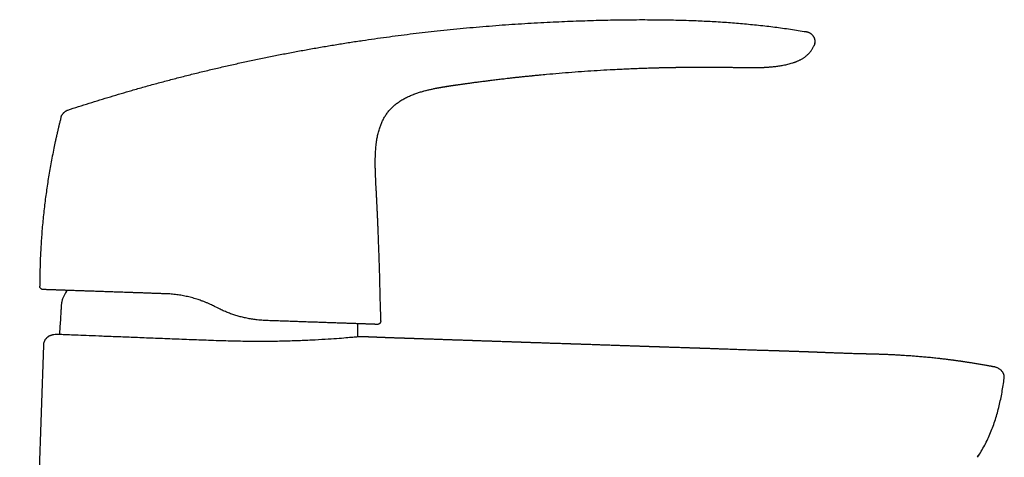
# Model space of a CAD drawing. Header units: millimetres. Extents: x 8 to 787, y 12 to 760.
# Tile 30 of 30: x 643 to 787, y 632 to 696. Entities that reach past the tile are written whole.
import ezdxf

# ---------------------------------------------------------------- set-up
doc = ezdxf.new("R2010")
doc.units = ezdxf.units.MM

msp = doc.modelspace()

# ---------------------------------------------------------------- linework, layer by layer
at = {"color": 7, "linetype": 'Continuous', "lineweight": 30}
for p, q in [((759.16, 692.29), (759.18, 692.34)), ((759.28, 692.68), (759.29, 692.71)), ((736.61, 689.1), (736.7, 689.1)), ((706.84, 686.56), (706.86, 686.56)), ((706.86, 686.56), (706.86, 686.56)), ((700.7, 685.2), (700.72, 685.21)), ((649.16, 681.84), (649.16, 681.84)), ((695.07, 675.81), (695.07, 675.81)), ((695.53, 664.25), (695.53, 664.25)), ((646.05, 657.14), (646.05, 657.13)), ((695.86, 652.04), (695.81, 654.72)), ((672.02, 653.94), (671.56, 654.17)), ((646.58, 648.52), (643.12, 549.24)), ((785.49, 645.32), (785.48, 645.32)), ((786.96, 643.62), (786.96, 643.62))]:
    msp.add_line(p, q, dxfattribs=at)
at = {"color": 7, "linetype": 'Continuous', "lineweight": 30, "flags": 128}
for points in [[(746.8, 689.15), (746.85, 689.15), (747.02, 689.15), (747.19, 689.15), (747.36, 689.14), (747.52, 689.14), (747.7, 689.14), (747.88, 689.13), (748.05, 689.13), (748.2, 689.13), (748.35, 689.12), (748.49, 689.12), (748.62, 689.12), (748.73, 689.12), (748.84, 689.11), (748.94, 689.11), (749.02, 689.11), (749.1, 689.11), (749.16, 689.11), (749.21, 689.1), (749.26, 689.1), (749.28, 689.1), (749.29, 689.1), (749.3, 689.1), (749.3, 689.1), (749.3, 689.1), (749.3, 689.1), (749.3, 689.1), (749.3, 689.1), (749.3, 689.1), (749.3, 689.1), (749.31, 689.1), (749.31, 689.1), (749.31, 689.1), (749.31, 689.1), (749.31, 689.1), (749.31, 689.1), (749.31, 689.1), (749.31, 689.1), (749.31, 689.1), (749.31, 689.1), (749.31, 689.1)], [(650.03, 656.51), (649.97, 656.42), (649.82, 656.16)]]:
    msp.add_lwpolyline(points, dxfattribs=at)
at = {"color": 7, "linetype": 'Continuous', "lineweight": 30}
for points, knots in [([(650.14, 682.89), (650.66, 683.06), (651.69, 683.4), (653.25, 683.89), (654.81, 684.38), (656.36, 684.85), (657.92, 685.32), (659.57, 685.8), (661.32, 686.29), (663.15, 686.8), (664.99, 687.29), (666.84, 687.77), (668.71, 688.24), (670.59, 688.7), (672.47, 689.14), (674.35, 689.57), (676.23, 689.99), (678.11, 690.39), (680, 690.77), (681.88, 691.14), (683.77, 691.5), (685.66, 691.84), (687.55, 692.17), (689.44, 692.49), (691.33, 692.79), (693.17, 693.07), (694.96, 693.33), (696.69, 693.57), (698.43, 693.8), (700.17, 694.02), (701.91, 694.23), (703.7, 694.43), (705.55, 694.63), (707.45, 694.82), (709.35, 694.99), (711.25, 695.15), (713.14, 695.3), (715.03, 695.44), (716.9, 695.56), (718.77, 695.67), (720.58, 695.76), (722.32, 695.84), (724, 695.91), (725.68, 695.97), (727.36, 696.02), (729.04, 696.06), (730.72, 696.09), (732.41, 696.11), (734.03, 696.12), (735.6, 696.11), (737.11, 696.1), (738.62, 696.07), (740.13, 696.04), (741.53, 695.99), (742.82, 695.93), (744, 695.88), (745.19, 695.81), (746.37, 695.73), (747.55, 695.64), (748.73, 695.54), (749.91, 695.43), (751.08, 695.31), (752.26, 695.18), (753.42, 695.04), (754.58, 694.88), (755.73, 694.72), (756.88, 694.54), (757.64, 694.42), (758.03, 694.36)], [0, 0, 0, 0, 0.0149538, 0.0298821, 0.0447859, 0.0596659, 0.074523, 0.0893581, 0.1068151, 0.124244, 0.1416461, 0.1590228, 0.1767293, 0.1944121, 0.2120726, 0.2297122, 0.2473323, 0.2649341, 0.2825191, 0.3000887, 0.317644, 0.3351865, 0.3527175, 0.3702381, 0.3877498, 0.4052537, 0.4212932, 0.4373282, 0.4533596, 0.4693884, 0.4854154, 0.5014416, 0.5188867, 0.536333, 0.5537815, 0.5712333, 0.5886895, 0.6058393, 0.6229953, 0.6401585, 0.6573298, 0.6726694, 0.6880176, 0.7033754, 0.7187436, 0.7341217, 0.7495082, 0.7649013, 0.7802997, 0.7940999, 0.8079014, 0.8217027, 0.8355023, 0.8492988, 0.8601361, 0.8709705, 0.8818016, 0.8926293, 0.9034534, 0.9142739, 0.9250908, 0.9359047, 0.9467162, 0.9575264, 0.9681431, 0.9787604, 0.989379, 1, 1, 1, 1]), ([(758.03, 694.36), (758.06, 694.35), (758.12, 694.34), (758.22, 694.32), (758.32, 694.29), (758.42, 694.25), (758.52, 694.2), (758.62, 694.14), (758.72, 694.07), (758.81, 693.99), (758.9, 693.91), (758.98, 693.81), (759.05, 693.72), (759.12, 693.61), (759.17, 693.51), (759.21, 693.4), (759.25, 693.29), (759.27, 693.18), (759.29, 693.07), (759.3, 692.96), (759.3, 692.84), (759.29, 692.73), (759.27, 692.62), (759.24, 692.51), (759.21, 692.4), (759.18, 692.33), (759.16, 692.29)], [0, 0, 0, 0, 0.035118, 0.071103, 0.108585, 0.147906, 0.189133, 0.232078, 0.276351, 0.321427, 0.366741, 0.411782, 0.456183, 0.499801, 0.542759, 0.585241, 0.627315, 0.668975, 0.710201, 0.751008, 0.791494, 0.831862, 0.872434, 0.913638, 0.955977, 1, 1, 1, 1]), ([(749.3, 689.1), (749.39, 689.1), (749.56, 689.1), (749.81, 689.1), (750.05, 689.1), (750.27, 689.1), (750.49, 689.1), (750.69, 689.1), (750.87, 689.11), (751.05, 689.11), (751.21, 689.11), (751.36, 689.12), (751.5, 689.12), (751.63, 689.13), (751.75, 689.14), (751.87, 689.14), (751.98, 689.15), (752.13, 689.16), (752.32, 689.17), (752.57, 689.19), (752.83, 689.21), (753.12, 689.23), (753.42, 689.27), (753.73, 689.3), (754.05, 689.35), (754.37, 689.4), (754.69, 689.46), (755.03, 689.52), (755.36, 689.6), (755.69, 689.69), (755.96, 689.77), (756.17, 689.84), (756.33, 689.89), (756.49, 689.95), (756.65, 690.01), (756.8, 690.07), (756.95, 690.14), (757.11, 690.22), (757.27, 690.3), (757.44, 690.4), (757.6, 690.5), (757.75, 690.6), (757.89, 690.7), (758.03, 690.82), (758.17, 690.94), (758.31, 691.06), (758.44, 691.19), (758.56, 691.33), (758.68, 691.48), (758.8, 691.64), (758.91, 691.82), (759.02, 692), (759.1, 692.16), (759.14, 692.26), (759.16, 692.29)], [0, 0, 0, 0, 0.023861, 0.04668, 0.068457, 0.089193, 0.108888, 0.127543, 0.144178, 0.159888, 0.174674, 0.188534, 0.20147, 0.21348, 0.224565, 0.234787, 0.244947, 0.255281, 0.276089, 0.297568, 0.323312, 0.349954, 0.377491, 0.405921, 0.435245, 0.465056, 0.494416, 0.526547, 0.558099, 0.589093, 0.619536, 0.635248, 0.650787, 0.666149, 0.681331, 0.696332, 0.711686, 0.727356, 0.744022, 0.761691, 0.780377, 0.795788, 0.811843, 0.828532, 0.845845, 0.862115, 0.878883, 0.896139, 0.91388, 0.932101, 0.950805, 0.970002, 0.989709, 1, 1, 1, 1]), ([(706.86, 686.56), (706.92, 686.57), (707.03, 686.59), (707.21, 686.61), (707.4, 686.64), (707.6, 686.67), (707.81, 686.7), (708.04, 686.73), (708.27, 686.76), (708.51, 686.8), (708.77, 686.83), (709.04, 686.87), (709.33, 686.91), (709.63, 686.95), (709.94, 686.99), (710.26, 687.03), (710.6, 687.08), (710.93, 687.12), (711.28, 687.16), (711.62, 687.21), (711.98, 687.25), (712.35, 687.3), (712.73, 687.34), (713.11, 687.39), (713.51, 687.44), (713.91, 687.48), (714.35, 687.54), (714.83, 687.59), (715.36, 687.65), (715.89, 687.71), (716.44, 687.77), (717.01, 687.83), (717.42, 687.87), (717.66, 687.89), (717.74, 687.9), (717.82, 687.91), (717.89, 687.92), (717.97, 687.92), (718.05, 687.93), (718.11, 687.94), (718.26, 687.95), (718.57, 687.98), (719.22, 688.05), (720.36, 688.15), (721.93, 688.29), (723.79, 688.44), (725.65, 688.58), (727.51, 688.7), (728.92, 688.78), (729.88, 688.83), (730.39, 688.86), (730.89, 688.88), (731.4, 688.91), (731.9, 688.93), (732.4, 688.95), (732.88, 688.97), (733.34, 688.99), (733.81, 689.01), (734.28, 689.02), (734.76, 689.04), (735.24, 689.06), (735.6, 689.07), (735.85, 689.07), (736, 689.08), (736.14, 689.08), (736.29, 689.09), (736.44, 689.09), (736.56, 689.09), (736.63, 689.1), (736.64, 689.1)], [0, 0, 0, 0, 0.005595, 0.011595, 0.018002, 0.024815, 0.032034, 0.03952, 0.047398, 0.055667, 0.064328, 0.07357, 0.08322, 0.093277, 0.103743, 0.114616, 0.125898, 0.137587, 0.148932, 0.160636, 0.1727, 0.185124, 0.197906, 0.210811, 0.224062, 0.23766, 0.251605, 0.268658, 0.286203, 0.304239, 0.322766, 0.341785, 0.361296, 0.363902, 0.366517, 0.369141, 0.371773, 0.374413, 0.377062, 0.379264, 0.380983, 0.391791, 0.41109, 0.445553, 0.507094, 0.569534, 0.631974, 0.694414, 0.756854, 0.773807, 0.790761, 0.807714, 0.824668, 0.841621, 0.858153, 0.874378, 0.889593, 0.905135, 0.921005, 0.937202, 0.953232, 0.968772, 0.973645, 0.978519, 0.983392, 0.988266, 0.993139, 0.998657, 1, 1, 1, 1]), ([(736.64, 689.1), (736.66, 689.1), (736.7, 689.1), (736.77, 689.1), (736.83, 689.1), (736.89, 689.1), (736.94, 689.1), (737.01, 689.11), (737.1, 689.11), (737.19, 689.11), (737.26, 689.11), (737.3, 689.11), (737.34, 689.11), (737.38, 689.11), (737.42, 689.11), (737.46, 689.12), (737.51, 689.12), (737.57, 689.12), (737.64, 689.12), (737.73, 689.12), (737.81, 689.12), (737.88, 689.12), (737.95, 689.13), (738.03, 689.13), (738.11, 689.13), (738.2, 689.13), (738.28, 689.13), (738.35, 689.13), (738.41, 689.13), (738.47, 689.14), (738.54, 689.14), (738.62, 689.14), (738.7, 689.14), (738.79, 689.14), (738.88, 689.14), (738.96, 689.14), (739.04, 689.15), (739.13, 689.15), (739.23, 689.15), (739.33, 689.15), (739.43, 689.15), (739.52, 689.15), (739.6, 689.15), (739.68, 689.16), (739.76, 689.16), (739.84, 689.16), (739.92, 689.16), (740.01, 689.16), (740.12, 689.16), (740.24, 689.16), (740.34, 689.16), (740.43, 689.16), (740.53, 689.16), (740.62, 689.17), (740.72, 689.17), (740.82, 689.17), (740.92, 689.17), (741.01, 689.17), (741.09, 689.17), (741.17, 689.17), (741.26, 689.17), (741.36, 689.17), (741.46, 689.17), (741.56, 689.17), (741.66, 689.17), (741.75, 689.17), (741.86, 689.17), (741.97, 689.17), (742.08, 689.18), (742.19, 689.18), (742.3, 689.18), (742.42, 689.18), (742.55, 689.18), (742.7, 689.18), (742.85, 689.18), (743.01, 689.18), (743.17, 689.18), (743.32, 689.18), (743.47, 689.18), (743.6, 689.18), (743.73, 689.18), (743.85, 689.18), (743.96, 689.18), (744.05, 689.18), (744.13, 689.18), (744.21, 689.17), (744.29, 689.17), (744.4, 689.17), (744.52, 689.17), (744.66, 689.17), (744.8, 689.17), (744.94, 689.17), (745.06, 689.17), (745.15, 689.17), (745.23, 689.17), (745.29, 689.17), (745.36, 689.17), (745.42, 689.17), (745.5, 689.17), (745.57, 689.17), (745.64, 689.17), (745.7, 689.16), (745.76, 689.16), (745.82, 689.16), (745.88, 689.16), (745.94, 689.16), (745.99, 689.16), (746.04, 689.16), (746.09, 689.16), (746.13, 689.16), (746.18, 689.16), (746.22, 689.16), (746.27, 689.16), (746.31, 689.16), (746.35, 689.16), (746.39, 689.16), (746.43, 689.16), (746.47, 689.16), (746.49, 689.16), (746.52, 689.15), (746.55, 689.15), (746.58, 689.15), (746.6, 689.15), (746.62, 689.15), (746.64, 689.15), (746.66, 689.15), (746.69, 689.15), (746.72, 689.15), (746.76, 689.15), (746.79, 689.15), (746.8, 689.15)], [0, 0, 0, 0, 0.005884, 0.013148, 0.019115, 0.023969, 0.028701, 0.033463, 0.044686, 0.055484, 0.059983, 0.06417, 0.068074, 0.071907, 0.07571, 0.079484, 0.083732, 0.088855, 0.096993, 0.105355, 0.113336, 0.120699, 0.127421, 0.133658, 0.142821, 0.151485, 0.160095, 0.165701, 0.171468, 0.177404, 0.18392, 0.191404, 0.199737, 0.208858, 0.217042, 0.224689, 0.231887, 0.241566, 0.250831, 0.260147, 0.269868, 0.280262, 0.287099, 0.294509, 0.302616, 0.310694, 0.317871, 0.324176, 0.337838, 0.350746, 0.358521, 0.367125, 0.376768, 0.386204, 0.395224, 0.404808, 0.414565, 0.423593, 0.431643, 0.438948, 0.447323, 0.456841, 0.466403, 0.4765, 0.486527, 0.495543, 0.503788, 0.516515, 0.527835, 0.537255, 0.547718, 0.559493, 0.572596, 0.586163, 0.600905, 0.616779, 0.63247, 0.647338, 0.661382, 0.674602, 0.687, 0.698577, 0.709414, 0.717601, 0.725517, 0.733163, 0.740999, 0.749725, 0.763298, 0.776545, 0.78982, 0.804472, 0.817463, 0.825067, 0.833058, 0.839412, 0.845143, 0.852059, 0.858726, 0.867618, 0.873624, 0.880156, 0.886357, 0.892269, 0.898546, 0.90508, 0.910896, 0.915282, 0.920375, 0.925556, 0.930178, 0.934716, 0.939814, 0.945029, 0.949356, 0.95342, 0.958433, 0.96213, 0.965067, 0.967766, 0.97127, 0.974625, 0.97757, 0.979772, 0.981525, 0.983797, 0.986652, 0.990442, 0.995234, 1, 1, 1, 1]), ([(746.76, 689.15), (746.76, 689.15), (746.78, 689.15), (746.79, 689.15), (746.81, 689.15)], [0, 0, 0, 0, 0.000434, 1, 1, 1, 1]), ([(703.87, 686.07), (703.9, 686.08), (703.97, 686.09), (704.07, 686.11), (704.16, 686.13), (704.24, 686.14), (704.31, 686.15), (704.37, 686.17), (704.43, 686.18), (704.48, 686.18), (704.53, 686.19), (704.57, 686.2), (704.61, 686.21), (704.65, 686.22), (704.69, 686.22), (704.72, 686.23), (704.76, 686.23), (704.79, 686.24), (704.83, 686.25), (704.87, 686.25), (704.91, 686.26), (704.95, 686.27), (704.99, 686.27), (705.03, 686.28), (705.07, 686.29), (705.11, 686.29), (705.15, 686.3), (705.19, 686.31), (705.23, 686.31), (705.25, 686.32), (705.27, 686.32), (705.28, 686.32), (705.29, 686.32), (705.29, 686.32), (705.29, 686.32)], [0, 0, 0, 0, 0.043729, 0.087805, 0.132657, 0.165754, 0.197502, 0.22772, 0.257175, 0.286699, 0.31688, 0.354439, 0.393676, 0.43452, 0.476698, 0.519813, 0.568248, 0.616596, 0.664229, 0.699178, 0.733305, 0.766582, 0.799122, 0.820553, 0.841926, 0.863427, 0.885053, 0.906027, 0.925627, 0.939627, 0.953493, 0.967573, 0.982106, 1, 1, 1, 1]), ([(704.39, 686.17), (704.56, 686.2), (704.94, 686.27), (705.54, 686.37), (705.98, 686.43), (706.19, 686.46)], [0, 0, 0, 0, 0.277613, 0.642533, 1, 1, 1, 1]), ([(705.27, 686.32), (705.27, 686.32), (705.27, 686.32), (705.28, 686.32), (705.31, 686.33), (705.34, 686.33), (705.38, 686.34), (705.43, 686.35), (705.48, 686.35), (705.55, 686.37), (705.64, 686.38), (705.73, 686.39), (705.85, 686.41), (705.97, 686.43), (706.1, 686.45), (706.24, 686.47), (706.37, 686.49), (706.48, 686.51), (706.57, 686.52), (706.64, 686.53), (706.69, 686.54), (706.74, 686.54), (706.78, 686.55), (706.83, 686.56), (706.85, 686.56), (706.86, 686.56)], [0, 0, 0, 0, 0.03521, 0.071164, 0.105145, 0.138204, 0.171266, 0.205057, 0.240082, 0.276634, 0.327923, 0.382057, 0.438669, 0.509074, 0.581034, 0.653185, 0.724065, 0.792162, 0.832629, 0.871156, 0.895843, 0.920006, 0.944133, 0.981328, 1, 1, 1, 1]), ([(695.07, 675.81), (695.08, 675.96), (695.08, 676.24), (695.1, 676.66), (695.13, 677.08), (695.16, 677.5), (695.21, 677.92), (695.26, 678.31), (695.32, 678.67), (695.38, 679), (695.45, 679.32), (695.53, 679.65), (695.61, 679.97), (695.71, 680.27), (695.81, 680.55), (695.91, 680.82), (696.02, 681.08), (696.14, 681.33), (696.27, 681.59), (696.4, 681.83), (696.55, 682.07), (696.71, 682.31), (696.88, 682.54), (697.05, 682.76), (697.24, 682.97), (697.43, 683.18), (697.63, 683.38), (697.84, 683.57), (698.06, 683.75), (698.29, 683.93), (698.54, 684.11), (698.81, 684.28), (699.08, 684.45), (699.36, 684.6), (699.64, 684.75), (699.93, 684.88), (700.22, 685.01), (700.52, 685.14), (700.72, 685.21), (700.83, 685.25)], [0, 0, 0, 0, 0.035413, 0.070825, 0.106242, 0.141662, 0.177081, 0.212502, 0.240335, 0.268165, 0.295992, 0.323821, 0.351656, 0.379488, 0.403204, 0.426918, 0.450637, 0.474359, 0.49808, 0.521795, 0.545507, 0.569218, 0.592933, 0.616651, 0.640369, 0.664085, 0.687799, 0.711511, 0.735227, 0.758949, 0.785518, 0.812083, 0.838643, 0.865205, 0.891773, 0.918342, 0.944907, 0.971472, 1, 1, 1, 1]), ([(700.7, 685.2), (700.71, 685.21), (700.8, 685.24), (700.99, 685.31), (701.27, 685.41), (701.54, 685.5), (701.82, 685.58), (702.01, 685.63), (702.1, 685.66)], [0, 0, 0, 0, 0.012959, 0.210758, 0.408645, 0.606259, 0.803372, 1, 1, 1, 1]), ([(702.05, 685.64), (702.17, 685.68), (702.45, 685.75), (702.9, 685.86), (703.39, 685.97), (703.72, 686.04), (703.89, 686.07)], [0, 0, 0, 0, 0.19384, 0.462963, 0.732172, 1, 1, 1, 1]), ([(649.16, 681.84), (649.16, 681.86), (649.17, 681.9), (649.2, 681.97), (649.23, 682.04), (649.27, 682.12), (649.33, 682.21), (649.39, 682.3), (649.46, 682.39), (649.53, 682.47), (649.61, 682.55), (649.7, 682.63), (649.78, 682.7), (649.86, 682.75), (649.94, 682.8), (650.01, 682.84), (650.08, 682.87), (650.12, 682.88), (650.14, 682.89)], [0, 0, 0, 0, 0.042622, 0.089774, 0.144028, 0.205922, 0.274425, 0.347571, 0.423157, 0.499461, 0.575795, 0.651496, 0.724849, 0.793628, 0.855812, 0.910297, 0.957531, 1, 1, 1, 1]), ([(649.16, 681.84), (649.15, 681.8), (649.12, 681.67), (649.06, 681.47), (649, 681.21), (648.94, 680.97), (648.88, 680.74), (648.83, 680.52), (648.78, 680.3), (648.73, 680.08), (648.68, 679.88), (648.63, 679.68), (648.59, 679.5), (648.55, 679.33), (648.52, 679.18), (648.49, 679.05), (648.46, 678.92), (648.43, 678.81), (648.41, 678.7), (648.39, 678.61), (648.37, 678.53), (648.36, 678.47), (648.34, 678.41), (648.34, 678.38), (648.33, 678.35), (648.33, 678.33), (648.32, 678.32), (648.32, 678.31)], [0, 0, 0, 0, 0.03078, 0.103318, 0.172941, 0.239655, 0.303463, 0.364372, 0.422388, 0.482871, 0.539874, 0.593409, 0.643492, 0.690144, 0.731181, 0.769189, 0.804201, 0.83626, 0.86542, 0.891754, 0.915361, 0.936381, 0.955007, 0.967577, 0.979119, 0.98984, 1, 1, 1, 1]), ([(649.15, 681.84), (649.15, 681.84), (649.15, 681.84), (649.16, 681.84), (649.16, 681.84)], [0, 0, 0, 0, 0.777038, 1, 1, 1, 1]), ([(648.32, 678.31), (648.25, 677.97), (648.1, 677.26), (647.88, 676.16), (647.67, 675.03), (647.47, 673.93), (647.29, 672.85), (647.13, 671.76), (646.97, 670.67), (646.82, 669.56), (646.69, 668.43), (646.56, 667.27), (646.45, 666.11), (646.35, 664.95), (646.27, 663.79), (646.2, 662.65), (646.14, 661.53), (646.1, 660.43), (646.07, 659.33), (646.05, 658.24), (646.05, 657.5), (646.05, 657.14)], [0, 0, 0, 0, 0.048624, 0.103211, 0.157798, 0.209266, 0.260734, 0.312202, 0.36367, 0.415137, 0.469725, 0.524312, 0.578899, 0.633486, 0.688073, 0.74266, 0.794128, 0.845596, 0.897064, 0.948532, 1, 1, 1, 1]), ([(695.53, 664.25), (695.53, 664.35), (695.52, 664.58), (695.51, 664.92), (695.49, 665.27), (695.48, 665.62), (695.46, 665.95), (695.45, 666.26), (695.44, 666.56), (695.43, 666.85), (695.41, 667.13), (695.4, 667.4), (695.39, 667.66), (695.38, 667.9), (695.37, 668.14), (695.36, 668.36), (695.35, 668.57), (695.34, 668.77), (695.33, 668.95), (695.32, 669.13), (695.31, 669.29), (695.3, 669.44), (695.3, 669.57), (695.29, 669.7), (695.29, 669.81), (695.28, 669.91), (695.28, 670), (695.27, 670.07), (695.27, 670.14), (695.27, 670.19), (695.26, 670.23), (695.26, 670.26), (695.26, 670.28), (695.26, 670.3), (695.26, 670.33), (695.26, 670.38), (695.25, 670.43), (695.25, 670.49), (695.25, 670.56), (695.24, 670.63), (695.24, 670.72), (695.23, 670.83), (695.23, 670.95), (695.22, 671.09), (695.21, 671.24), (695.2, 671.41), (695.19, 671.59), (695.18, 671.78), (695.17, 671.98), (695.16, 672.19), (695.15, 672.42), (695.14, 672.66), (695.13, 672.91), (695.12, 673.18), (695.11, 673.46), (695.1, 673.74), (695.09, 674.03), (695.08, 674.31), (695.07, 674.6), (695.07, 674.91), (695.07, 675.23), (695.07, 675.53), (695.07, 675.72), (695.07, 675.81)], [0, 0, 0, 0, 0.026597, 0.058331, 0.089014, 0.118644, 0.147224, 0.174269, 0.2003, 0.225317, 0.24932, 0.272767, 0.295157, 0.316492, 0.336771, 0.355993, 0.37416, 0.39127, 0.407236, 0.422158, 0.436035, 0.448869, 0.460658, 0.471403, 0.481104, 0.48976, 0.497372, 0.50394, 0.509464, 0.513944, 0.517379, 0.51977, 0.521173, 0.522731, 0.525747, 0.529836, 0.534996, 0.539714, 0.545328, 0.55184, 0.559249, 0.568816, 0.579554, 0.591464, 0.604546, 0.6188, 0.634226, 0.650824, 0.668227, 0.686755, 0.706409, 0.727188, 0.749092, 0.772121, 0.796276, 0.821556, 0.845216, 0.869785, 0.895265, 0.921656, 0.948962, 0.977187, 1, 1, 1, 1]), ([(695.81, 654.72), (695.79, 655.51), (695.76, 657.1), (695.7, 659.48), (695.62, 661.87), (695.56, 663.45), (695.53, 664.25)], [0, 0, 0, 0, 0.25, 0.5, 0.75, 1, 1, 1, 1]), ([(664.44, 656.01), (664.25, 656.02), (663.87, 656.03), (663.31, 656.05), (662.76, 656.07), (662.2, 656.09), (661.65, 656.11), (661.11, 656.13), (660.57, 656.15), (660.03, 656.17), (659.49, 656.18), (658.96, 656.2), (658.44, 656.22), (657.96, 656.24), (657.52, 656.25), (657.11, 656.27), (656.71, 656.28), (656.31, 656.3), (655.92, 656.31), (655.54, 656.32), (655.15, 656.34), (654.77, 656.35), (654.38, 656.36), (653.99, 656.38), (653.6, 656.39), (653.23, 656.4), (652.88, 656.41), (652.55, 656.43), (652.25, 656.44), (651.94, 656.45), (651.6, 656.46), (651.25, 656.47), (650.92, 656.48), (650.59, 656.49), (650.28, 656.5), (650, 656.51), (649.75, 656.52), (649.52, 656.53), (649.3, 656.54), (649.07, 656.55), (648.83, 656.55), (648.61, 656.56), (648.41, 656.57), (648.22, 656.58), (648.05, 656.58), (647.88, 656.59), (647.71, 656.59), (647.54, 656.6), (647.39, 656.61), (647.24, 656.61), (647.12, 656.61), (647.01, 656.62), (646.92, 656.62), (646.84, 656.62), (646.77, 656.63), (646.71, 656.63), (646.65, 656.63), (646.6, 656.63), (646.57, 656.63), (646.55, 656.63), (646.53, 656.63), (646.53, 656.63), (646.53, 656.63)], [0, 0, 0, 0, 0.018464, 0.036938, 0.055417, 0.073896, 0.09237, 0.110834, 0.129595, 0.148367, 0.167145, 0.185923, 0.204694, 0.223455, 0.238746, 0.25404, 0.269333, 0.284624, 0.300015, 0.31541, 0.330804, 0.346196, 0.36297, 0.37975, 0.396532, 0.413313, 0.430086, 0.444432, 0.458779, 0.473125, 0.491119, 0.509124, 0.527134, 0.545145, 0.563149, 0.581143, 0.595521, 0.6099, 0.624277, 0.64101, 0.657748, 0.674485, 0.691218, 0.70646, 0.721703, 0.736945, 0.754928, 0.772921, 0.790919, 0.808917, 0.82691, 0.844894, 0.859263, 0.873634, 0.888003, 0.904657, 0.921314, 0.937971, 0.954624, 0.969749, 0.984875, 1, 1, 1, 1]), ([(649.82, 656.16), (649.78, 656.1), (649.7, 655.97), (649.59, 655.77), (649.5, 655.57), (649.41, 655.36), (649.34, 655.15), (649.29, 654.93), (649.24, 654.71), (649.21, 654.49), (649.18, 654.23), (649.16, 653.94), (649.15, 653.61), (649.13, 653.29), (649.11, 652.96), (649.1, 652.75), (649.09, 652.64)], [0, 0, 0, 0, 0.061975, 0.123742, 0.185264, 0.246664, 0.308156, 0.368854, 0.430015, 0.491703, 0.553888, 0.643338, 0.733052, 0.822532, 0.911494, 1, 1, 1, 1]), ([(671.56, 654.17), (671.47, 654.22), (671.28, 654.32), (670.95, 654.47), (670.59, 654.63), (670.2, 654.79), (669.83, 654.94), (669.49, 655.06), (669.16, 655.17), (668.8, 655.29), (668.42, 655.4), (668.03, 655.5), (667.64, 655.6), (667.25, 655.68), (666.86, 655.76), (666.47, 655.82), (666.07, 655.88), (665.66, 655.93), (665.26, 655.97), (664.85, 656), (664.58, 656.01), (664.44, 656.01)], [0, 0, 0, 0, 0.0428513, 0.0857025, 0.1431068, 0.2005233, 0.2579274, 0.3011943, 0.3444613, 0.3980492, 0.451637, 0.5054978, 0.5593692, 0.6132299, 0.6669044, 0.7205789, 0.7759569, 0.8313467, 0.8867249, 0.9433624, 1, 1, 1, 1]), ([(679.14, 652.1), (679, 652.1), (678.71, 652.12), (678.27, 652.15), (677.87, 652.19), (677.5, 652.23), (677.17, 652.28), (676.83, 652.34), (676.48, 652.4), (676.14, 652.47), (675.81, 652.55), (675.5, 652.62), (675.18, 652.71), (674.87, 652.8), (674.56, 652.89), (674.25, 652.99), (673.94, 653.1), (673.63, 653.22), (673.32, 653.34), (673.01, 653.47), (672.7, 653.61), (672.37, 653.77), (672.14, 653.88), (672.02, 653.94)], [0, 0, 0, 0, 0.060848, 0.12171, 0.182557, 0.228506, 0.274468, 0.32043, 0.366378, 0.41818, 0.46148, 0.504786, 0.548086, 0.591446, 0.634812, 0.678172, 0.722209, 0.766252, 0.810288, 0.855287, 0.900292, 0.945291, 1, 1, 1, 1]), ([(649.09, 652.64), (649.07, 652.29), (649.02, 651.59), (648.96, 650.73), (648.93, 650.22), (648.92, 650.06)], [0, 0, 0, 0, 0.40798, 0.815952, 1, 1, 1, 1]), ([(695.35, 651.53), (695.35, 651.53), (695.34, 651.53), (695.32, 651.54), (695.29, 651.54), (695.24, 651.54), (695.17, 651.54), (695.1, 651.54), (695, 651.55), (694.9, 651.55), (694.78, 651.55), (694.65, 651.56), (694.5, 651.56), (694.33, 651.57), (694.15, 651.58), (693.96, 651.58), (693.76, 651.59), (693.56, 651.6), (693.35, 651.6), (693.12, 651.61), (692.88, 651.62), (692.63, 651.63), (692.37, 651.64), (692.1, 651.65), (691.83, 651.66), (691.55, 651.67), (691.27, 651.68), (690.98, 651.69), (690.69, 651.7), (690.38, 651.71), (690.05, 651.72), (689.69, 651.73), (689.31, 651.74), (688.91, 651.76), (688.5, 651.77), (688.1, 651.79), (687.69, 651.8), (687.26, 651.82), (686.83, 651.83), (686.39, 651.85), (685.93, 651.86), (685.46, 651.88), (684.99, 651.89), (684.56, 651.91), (684.2, 651.92), (683.86, 651.93), (683.47, 651.95), (683.05, 651.96), (682.62, 651.98), (682.17, 651.99), (681.69, 652.01), (681.19, 652.03), (680.69, 652.04), (680.18, 652.06), (679.66, 652.08), (679.31, 652.09), (679.14, 652.1)], [0, 0, 0, 0, 0.018456, 0.036914, 0.05537, 0.074823, 0.094282, 0.113741, 0.133194, 0.152016, 0.17084, 0.189663, 0.209952, 0.230247, 0.250542, 0.270832, 0.289284, 0.307739, 0.326191, 0.344822, 0.363463, 0.382108, 0.400753, 0.419394, 0.438026, 0.455186, 0.472353, 0.489524, 0.506695, 0.523862, 0.541022, 0.561159, 0.581301, 0.601444, 0.62158, 0.640802, 0.660026, 0.679247, 0.69876, 0.718276, 0.737789, 0.757717, 0.777647, 0.797575, 0.809686, 0.821797, 0.838406, 0.855019, 0.871632, 0.888241, 0.90686, 0.925488, 0.944122, 0.962754, 0.981382, 1, 1, 1, 1]), ([(692.51, 651.12), (692.51, 651.25), (692.51, 651.42), (692.52, 651.59), (692.52, 651.63)], [0, 0, 0, 0, 0.750498, 1, 1, 1, 1]), ([(692.51, 649.71), (692.51, 649.84), (692.51, 650.31), (692.51, 650.78), (692.51, 651.12)], [0, 0, 0, 0, 0.264576, 1, 1, 1, 1]), ([(647.36, 649.78), (647.34, 649.77), (647.28, 649.73), (647.18, 649.66), (647.07, 649.57), (646.97, 649.47), (646.89, 649.36), (646.81, 649.26), (646.75, 649.14), (646.69, 649.03), (646.65, 648.91), (646.62, 648.78), (646.59, 648.65), (646.59, 648.57), (646.58, 648.52)], [0, 0, 0, 0, 0.045016, 0.139028, 0.233069, 0.327239, 0.411375, 0.495489, 0.579558, 0.663615, 0.747698, 0.8318, 0.915904, 1, 1, 1, 1]), ([(647.43, 649.82), (647.42, 649.81), (647.41, 649.81), (647.39, 649.79), (647.37, 649.78), (647.34, 649.77), (647.32, 649.75), (647.3, 649.74), (647.27, 649.72), (647.25, 649.71), (647.23, 649.69), (647.21, 649.67), (647.19, 649.66), (647.16, 649.64), (647.13, 649.61), (647.11, 649.59), (647.08, 649.56), (647.05, 649.54), (647.03, 649.52), (647.01, 649.5), (647, 649.49), (646.99, 649.48), (646.99, 649.47), (646.98, 649.47), (646.98, 649.46), (646.97, 649.45), (646.96, 649.44), (646.95, 649.43), (646.94, 649.42), (646.93, 649.41), (646.92, 649.41), (646.92, 649.4), (646.91, 649.39), (646.9, 649.38), (646.9, 649.38), (646.9, 649.37)], [0, 0, 0, 0, 0.072757, 0.138457, 0.197207, 0.249155, 0.29452, 0.33363, 0.359168, 0.381801, 0.401996, 0.42041, 0.437898, 0.455864, 0.477703, 0.503994, 0.523999, 0.545991, 0.56723, 0.579908, 0.589766, 0.596803, 0.601178, 0.605064, 0.609465, 0.620792, 0.636384, 0.656675, 0.685858, 0.721572, 0.763895, 0.812873, 0.868537, 0.930907, 1, 1, 1, 1]), ([(648.13, 650.02), (648.08, 650.02), (647.98, 650.01), (647.84, 649.97), (647.69, 649.93), (647.56, 649.88), (647.47, 649.84), (647.42, 649.82)], [0, 0, 0, 0, 0.2003119, 0.4007422, 0.6011832, 0.8015262, 1, 1, 1, 1]), ([(648.73, 650.07), (648.63, 650.06), (648.43, 650.05), (648.23, 650.03), (648.13, 650.02)], [0, 0, 0, 0, 0.499899, 1, 1, 1, 1]), ([(648.64, 650.07), (648.64, 650.07), (648.64, 650.07), (648.64, 650.06), (648.63, 650.06), (648.63, 650.06), (648.62, 650.06), (648.61, 650.06), (648.6, 650.06), (648.58, 650.06), (648.56, 650.06), (648.53, 650.06), (648.5, 650.05), (648.47, 650.05), (648.44, 650.05), (648.42, 650.05), (648.39, 650.04), (648.37, 650.04), (648.35, 650.04), (648.34, 650.04), (648.33, 650.04), (648.33, 650.04), (648.33, 650.04)], [0, 0, 0, 0, 0.032404, 0.048388, 0.061916, 0.068345, 0.074884, 0.089232, 0.106204, 0.124728, 0.167073, 0.218174, 0.279196, 0.350816, 0.426639, 0.500017, 0.571266, 0.663547, 0.753575, 0.841857, 0.971989, 1, 1, 1, 1]), ([(648.92, 650.06), (648.89, 650.06), (648.83, 650.06), (648.76, 650.07), (648.72, 650.07)], [0, 0, 0, 0, 0.360667, 1, 1, 1, 1]), ([(692.74, 649.72), (692.7, 649.72), (692.63, 649.71), (692.04, 649.66), (691.12, 649.58), (689.84, 649.47), (688.23, 649.36), (686.33, 649.25), (684.16, 649.15), (681.76, 649.07), (679.17, 649.03), (676.43, 649.04), (673.6, 649.09), (670.72, 649.19), (667.85, 649.3), (665.02, 649.41), (662.28, 649.52), (659.69, 649.62), (657.3, 649.72), (655.13, 649.8), (653.22, 649.88), (651.62, 649.94), (650.34, 649.99), (649.42, 650.03), (648.83, 650.06), (648.76, 650.07), (648.73, 650.07)], [0, 0, 0, 0, 0.041666, 0.083333, 0.124999, 0.166666, 0.208333, 0.25, 0.291666, 0.333333, 0.375, 0.416667, 0.458333, 0.499999, 0.541666, 0.583333, 0.625, 0.666666, 0.708333, 0.75, 0.791666, 0.833333, 0.875, 0.916667, 0.958333, 1, 1, 1, 1]), ([(692.74, 649.72), (692.71, 649.72), (692.63, 649.72), (692.56, 649.72), (692.51, 649.71)], [0, 0, 0, 0, 0.428958, 1, 1, 1, 1]), ([(692.79, 649.72), (692.79, 649.72), (692.79, 649.72), (692.79, 649.72), (692.79, 649.72), (692.79, 649.72), (692.79, 649.72), (692.79, 649.72), (692.78, 649.72), (692.78, 649.72), (692.78, 649.72), (692.78, 649.72), (692.78, 649.72), (692.78, 649.72), (692.78, 649.72), (692.78, 649.72), (692.78, 649.72), (692.78, 649.72), (692.78, 649.72), (692.77, 649.72), (692.77, 649.72), (692.77, 649.72), (692.76, 649.72), (692.76, 649.72), (692.75, 649.72), (692.75, 649.72), (692.75, 649.72), (692.75, 649.72)], [0, 0, 0, 0, 0.120489, 0.2188, 0.294956, 0.348998, 0.381058, 0.385706, 0.389066, 0.390299, 0.391276, 0.39169, 0.392072, 0.39244, 0.392813, 0.393648, 0.394693, 0.397618, 0.407295, 0.442878, 0.493458, 0.561791, 0.647908, 0.751581, 0.854192, 0.969375, 1, 1, 1, 1]), ([(785.42, 645.33), (785.4, 645.34), (785.36, 645.34), (785.3, 645.35), (785.25, 645.36), (785.22, 645.37), (785.19, 645.37), (785.17, 645.38), (785.14, 645.38), (785.11, 645.39), (785.08, 645.4), (785.03, 645.4), (784.99, 645.41), (784.92, 645.42), (784.84, 645.44), (784.73, 645.46), (784.61, 645.48), (784.43, 645.51), (784.18, 645.56), (783.88, 645.61), (783.58, 645.66), (783.29, 645.71), (783, 645.76), (782.72, 645.8), (782.45, 645.85), (782.19, 645.89), (781.95, 645.93), (781.72, 645.96), (781.5, 646), (781.3, 646.03), (781.14, 646.05), (781.03, 646.07), (780.95, 646.08), (780.89, 646.09), (780.83, 646.1), (780.78, 646.1), (780.75, 646.11), (780.73, 646.11), (780.7, 646.12), (780.68, 646.12), (780.63, 646.13), (780.57, 646.14), (780.48, 646.15), (780.38, 646.16), (780.26, 646.18), (780.14, 646.2), (780.01, 646.22), (779.86, 646.24), (779.7, 646.26), (779.54, 646.28), (779.37, 646.3), (779.2, 646.33), (779.01, 646.35), (778.82, 646.37), (778.61, 646.4), (778.31, 646.44), (777.91, 646.48), (777.44, 646.54), (776.99, 646.58), (776.58, 646.63), (776.17, 646.67), (775.76, 646.71), (775.37, 646.74), (774.98, 646.78), (774.59, 646.81), (774.22, 646.84), (773.86, 646.87), (773.5, 646.9), (773.1, 646.93), (772.65, 646.96), (772.15, 646.99), (771.63, 647.02), (771.1, 647.06), (770.55, 647.08), (769.96, 647.11), (769.48, 647.13), (769.11, 647.14), (768.86, 647.15), (768.62, 647.16), (768.38, 647.17), (768.14, 647.17), (767.91, 647.18), (767.69, 647.19), (767.49, 647.19), (767.3, 647.19), (767.14, 647.2), (767, 647.2), (766.9, 647.2), (766.8, 647.21), (766.7, 647.21), (766.61, 647.21), (766.52, 647.21), (766.45, 647.21), (766.4, 647.21), (766.37, 647.21), (766.34, 647.22), (766.31, 647.22), (766.27, 647.22), (766.22, 647.22), (766.16, 647.22), (766.08, 647.22), (765.97, 647.22), (765.84, 647.23), (765.71, 647.23), (765.58, 647.23), (765.43, 647.24), (765.27, 647.24), (765.1, 647.25), (764.87, 647.25), (764.58, 647.26), (764.25, 647.27), (763.91, 647.29), (763.58, 647.3), (763.26, 647.31), (762.94, 647.32), (762.62, 647.33), (762.22, 647.35), (761.76, 647.36), (761.35, 647.38), (761.08, 647.39), (760.94, 647.4), (760.81, 647.4), (760.67, 647.41), (760.54, 647.41), (760.4, 647.42), (760.27, 647.42), (760.13, 647.43), (760.01, 647.43), (759.9, 647.44), (759.8, 647.44), (759.72, 647.44), (759.65, 647.45), (759.6, 647.45), (759.56, 647.45), (759.53, 647.45), (759.5, 647.45), (759.46, 647.45), (759.41, 647.46), (759.35, 647.46), (759.27, 647.46), (759.18, 647.47), (759.07, 647.47), (758.95, 647.47), (758.81, 647.48), (758.67, 647.49), (758.51, 647.49), (758.35, 647.5), (758.18, 647.5), (758, 647.51), (757.81, 647.52), (757.61, 647.53), (757.4, 647.53), (757.18, 647.54), (756.96, 647.55), (756.73, 647.56), (756.52, 647.56), (756.32, 647.57), (756.11, 647.58), (755.89, 647.59), (755.68, 647.59), (755.48, 647.6), (755.28, 647.61), (755.1, 647.61), (754.92, 647.62), (754.76, 647.62), (754.62, 647.63), (754.5, 647.63), (754.4, 647.63), (754.32, 647.64), (754.26, 647.64), (754.21, 647.64), (754.17, 647.64), (754.13, 647.64), (754.08, 647.64), (754.03, 647.65), (753.97, 647.65), (753.89, 647.65), (753.8, 647.65), (753.71, 647.66), (753.52, 647.66), (753.24, 647.67), (752.91, 647.68), (752.61, 647.69), (752.35, 647.7), (752.08, 647.71), (751.8, 647.71), (751.52, 647.72), (751.23, 647.73), (750.93, 647.74), (750.62, 647.75), (750.29, 647.76), (749.95, 647.77), (749.61, 647.78), (749.25, 647.8), (748.89, 647.81), (748.51, 647.82), (748.11, 647.84), (747.7, 647.85), (747.28, 647.87), (746.85, 647.88), (746.46, 647.9), (746.11, 647.91), (745.81, 647.92), (745.51, 647.93), (745.22, 647.94), (744.94, 647.95), (744.67, 647.96), (744.42, 647.97), (744.19, 647.98), (743.97, 647.99), (743.76, 647.99), (743.56, 648), (743.39, 648.01), (743.22, 648.01), (743.08, 648.02), (742.95, 648.02), (742.83, 648.02), (742.73, 648.03), (742.64, 648.03), (742.58, 648.03), (742.52, 648.03), (742.47, 648.04), (742.42, 648.04), (742.38, 648.04), (742.33, 648.04), (742.27, 648.04), (742.21, 648.04), (742.12, 648.05), (742.03, 648.05), (741.93, 648.05), (741.81, 648.06), (741.69, 648.06), (741.55, 648.07), (741.4, 648.07), (741.25, 648.08), (741.08, 648.08), (740.92, 648.09), (740.69, 648.09), (740.4, 648.1), (740.04, 648.12), (739.7, 648.13), (739.36, 648.14), (739.04, 648.15), (738.73, 648.16), (738.32, 648.17), (737.81, 648.19), (737.36, 648.2), (737.06, 648.21), (736.92, 648.22), (736.78, 648.22), (736.64, 648.23), (736.51, 648.23), (736.37, 648.24), (736.24, 648.24), (736.11, 648.25), (735.99, 648.25), (735.88, 648.25), (735.79, 648.26), (735.71, 648.26), (735.65, 648.26), (735.59, 648.26), (735.54, 648.26), (735.49, 648.27), (735.44, 648.27), (735.36, 648.27), (735.26, 648.27), (735.13, 648.28), (734.99, 648.28), (734.83, 648.29), (734.66, 648.29), (734.47, 648.3), (734.28, 648.31), (734.08, 648.31), (733.87, 648.32), (733.65, 648.33), (733.42, 648.34), (733.18, 648.35), (732.94, 648.35), (732.7, 648.36), (732.46, 648.37), (732.21, 648.38), (731.95, 648.39), (731.68, 648.4), (731.28, 648.41), (730.76, 648.43), (730.07, 648.45), (729.35, 648.48), (728.6, 648.5), (727.86, 648.53), (727.12, 648.55), (726.39, 648.58), (725.85, 648.59), (725.48, 648.61), (725.29, 648.61), (725.11, 648.62), (724.92, 648.63), (724.74, 648.63), (724.58, 648.64), (724.43, 648.64), (724.29, 648.65), (724.17, 648.65), (724.07, 648.65), (723.99, 648.66), (723.9, 648.66), (723.81, 648.66), (723.7, 648.67), (723.58, 648.67), (723.45, 648.67), (723.32, 648.68), (723.17, 648.68), (723.02, 648.69), (722.85, 648.69), (722.68, 648.7), (722.44, 648.71), (722.15, 648.72), (721.81, 648.73), (721.47, 648.74), (721.15, 648.75), (720.83, 648.76), (720.5, 648.77), (720.15, 648.79), (719.8, 648.8), (719.46, 648.81), (719.13, 648.82), (718.83, 648.83), (718.56, 648.84), (718.32, 648.85), (718.09, 648.86), (717.87, 648.86), (717.67, 648.87), (717.48, 648.88), (717.31, 648.88), (717.16, 648.89), (717.01, 648.89), (716.88, 648.9), (716.76, 648.9), (716.65, 648.9), (716.55, 648.91), (716.47, 648.91), (716.4, 648.91), (716.34, 648.92), (716.28, 648.92), (716.21, 648.92), (716.12, 648.92), (716.03, 648.93), (715.92, 648.93), (715.79, 648.93), (715.65, 648.94), (715.5, 648.94), (715.33, 648.95), (715.15, 648.96), (714.96, 648.96), (714.7, 648.97), (714.4, 648.98), (714.06, 648.99), (713.74, 649), (713.44, 649.01), (713.15, 649.02), (712.89, 649.03), (712.65, 649.04), (712.42, 649.05), (712.19, 649.06), (711.96, 649.06), (711.72, 649.07), (711.45, 649.08), (711.16, 649.09), (710.85, 649.1), (710.52, 649.11), (710.26, 649.12), (710.06, 649.13), (709.93, 649.13), (709.81, 649.14), (709.7, 649.14), (709.59, 649.15), (709.49, 649.15), (709.39, 649.15), (709.3, 649.16), (709.21, 649.16), (709.15, 649.16), (709.09, 649.16), (709.05, 649.16), (709.01, 649.16), (708.98, 649.17), (708.94, 649.17), (708.88, 649.17), (708.81, 649.17), (708.73, 649.17), (708.64, 649.18), (708.55, 649.18), (708.45, 649.18), (708.34, 649.19), (708.22, 649.19), (708.04, 649.2), (707.81, 649.21), (707.52, 649.22), (707.22, 649.23), (706.91, 649.24), (706.64, 649.25), (706.4, 649.25), (706.18, 649.26), (705.97, 649.27), (705.75, 649.28), (705.52, 649.28), (705.28, 649.29), (705.01, 649.3), (704.72, 649.31), (704.41, 649.32), (704.08, 649.33), (703.74, 649.35), (703.38, 649.36), (703.07, 649.37), (702.82, 649.38), (702.63, 649.38), (702.45, 649.39), (702.28, 649.39), (702.12, 649.4), (701.98, 649.41), (701.84, 649.41), (701.71, 649.41), (701.59, 649.42), (701.48, 649.42), (701.38, 649.43), (701.28, 649.43), (701.21, 649.43), (701.14, 649.43), (701.09, 649.44), (701.04, 649.44), (700.97, 649.44), (700.89, 649.44), (700.8, 649.45), (700.68, 649.45), (700.56, 649.45), (700.42, 649.46), (700.28, 649.46), (700.14, 649.47), (700.01, 649.47), (699.87, 649.48), (699.73, 649.48), (699.6, 649.49), (699.47, 649.49), (699.34, 649.5), (699.2, 649.5), (699.04, 649.51), (698.87, 649.51), (698.7, 649.52), (698.56, 649.52), (698.43, 649.53), (698.32, 649.53), (698.21, 649.53), (698.09, 649.54), (697.97, 649.54), (697.84, 649.55), (697.7, 649.55), (697.54, 649.56), (697.38, 649.56), (697.2, 649.57), (697.02, 649.58), (696.86, 649.58), (696.72, 649.59), (696.62, 649.59), (696.54, 649.59), (696.46, 649.6), (696.39, 649.6), (696.33, 649.6), (696.27, 649.6), (696.23, 649.61), (696.19, 649.61), (696.16, 649.61), (696.14, 649.61), (696.1, 649.61), (696.06, 649.61), (696, 649.62), (695.94, 649.62), (695.87, 649.62), (695.81, 649.62), (695.74, 649.63), (695.65, 649.63), (695.54, 649.63), (695.43, 649.64), (695.33, 649.64), (695.24, 649.65), (695.17, 649.65), (695.1, 649.65), (695.03, 649.66), (694.96, 649.66), (694.9, 649.66), (694.84, 649.67), (694.8, 649.67), (694.76, 649.67), (694.72, 649.67), (694.68, 649.67), (694.63, 649.67), (694.57, 649.68), (694.5, 649.68), (694.43, 649.68), (694.34, 649.69), (694.25, 649.69), (694.15, 649.69), (694.04, 649.7), (693.92, 649.7), (693.81, 649.71), (693.7, 649.71), (693.6, 649.71), (693.51, 649.72), (693.44, 649.72), (693.38, 649.72), (693.33, 649.72), (693.3, 649.72), (693.27, 649.72), (693.25, 649.72), (693.23, 649.72), (693.21, 649.72), (693.19, 649.72), (693.17, 649.72), (693.15, 649.72), (693.14, 649.72), (693.12, 649.72), (693.12, 649.72), (693.11, 649.72), (693.1, 649.72), (693.09, 649.72), (693.07, 649.72), (693.06, 649.72), (693.05, 649.72), (693.04, 649.72), (693.03, 649.72), (693.02, 649.72), (693.01, 649.72), (692.99, 649.72), (692.97, 649.72), (692.95, 649.72), (692.93, 649.72), (692.9, 649.72), (692.87, 649.72), (692.85, 649.72), (692.83, 649.72), (692.81, 649.72), (692.8, 649.72), (692.78, 649.72), (692.78, 649.72), (692.77, 649.72), (692.77, 649.72), (692.77, 649.72), (692.77, 649.72)], [0, 0, 0, 0, 0.000767, 0.001581, 0.002247, 0.002685, 0.003022, 0.00326, 0.003486, 0.003804, 0.004206, 0.004693, 0.005221, 0.00578, 0.006858, 0.008037, 0.009318, 0.010699, 0.014082, 0.017358, 0.020527, 0.023804, 0.026958, 0.029991, 0.032903, 0.035685, 0.038318, 0.040801, 0.043136, 0.045322, 0.04736, 0.048209, 0.04903, 0.049798, 0.050429, 0.050916, 0.051198, 0.051431, 0.0517, 0.052006, 0.05235, 0.053174, 0.054124, 0.055199, 0.056401, 0.057728, 0.059155, 0.060703, 0.062373, 0.064165, 0.065916, 0.06777, 0.069727, 0.071785, 0.073946, 0.0762, 0.08148, 0.086643, 0.091154, 0.095572, 0.099897, 0.10413, 0.108354, 0.112481, 0.116513, 0.120449, 0.12429, 0.128035, 0.131717, 0.136948, 0.142279, 0.147712, 0.153247, 0.158884, 0.165205, 0.171652, 0.174219, 0.176806, 0.179394, 0.181879, 0.184432, 0.186848, 0.18913, 0.191278, 0.193295, 0.195181, 0.19638, 0.197522, 0.198607, 0.199638, 0.200624, 0.201603, 0.20255, 0.202976, 0.20331, 0.203636, 0.204004, 0.204415, 0.204869, 0.205368, 0.206398, 0.207577, 0.208908, 0.210224, 0.211662, 0.21322, 0.214901, 0.216703, 0.218627, 0.222138, 0.225663, 0.22915, 0.232602, 0.236019, 0.2394, 0.242747, 0.246059, 0.251806, 0.257451, 0.258913, 0.260368, 0.261816, 0.263257, 0.264669, 0.265998, 0.267572, 0.269009, 0.270307, 0.271467, 0.272489, 0.273372, 0.274118, 0.274725, 0.275069, 0.275348, 0.275658, 0.276047, 0.276516, 0.27725, 0.278102, 0.279045, 0.280224, 0.28152, 0.282932, 0.28446, 0.286105, 0.287866, 0.289634, 0.291505, 0.29348, 0.295559, 0.297742, 0.300163, 0.302555, 0.304869, 0.307105, 0.309264, 0.311346, 0.313699, 0.315946, 0.318085, 0.320118, 0.322045, 0.323866, 0.325581, 0.327192, 0.328349, 0.329364, 0.330236, 0.330965, 0.331404, 0.331776, 0.332184, 0.332667, 0.333225, 0.333858, 0.334699, 0.335644, 0.336685, 0.337746, 0.341563, 0.345426, 0.348215, 0.351028, 0.353865, 0.356729, 0.359652, 0.362698, 0.365869, 0.369164, 0.372584, 0.376129, 0.379732, 0.383455, 0.3873, 0.391265, 0.395427, 0.399714, 0.404127, 0.408666, 0.41333, 0.416452, 0.419628, 0.422821, 0.425882, 0.428797, 0.431566, 0.434188, 0.436664, 0.438993, 0.441176, 0.443213, 0.445103, 0.446751, 0.448269, 0.449657, 0.450915, 0.452043, 0.452809, 0.453501, 0.454118, 0.454661, 0.45513, 0.455544, 0.456027, 0.456631, 0.457354, 0.458199, 0.459163, 0.460249, 0.461454, 0.462781, 0.464228, 0.465795, 0.467452, 0.469176, 0.470883, 0.47257, 0.476405, 0.480134, 0.483757, 0.487273, 0.490682, 0.493985, 0.497197, 0.503531, 0.50996, 0.511416, 0.512877, 0.514343, 0.515814, 0.517289, 0.518717, 0.520039, 0.521448, 0.522713, 0.523835, 0.524813, 0.525647, 0.526338, 0.526859, 0.527341, 0.527869, 0.528443, 0.529063, 0.53028, 0.531643, 0.533151, 0.534805, 0.536605, 0.53855, 0.540641, 0.542685, 0.544852, 0.547141, 0.549553, 0.552086, 0.554743, 0.557171, 0.559693, 0.562308, 0.565018, 0.567822, 0.570713, 0.577538, 0.584302, 0.592275, 0.600162, 0.607963, 0.615679, 0.623309, 0.630853, 0.632831, 0.634802, 0.636768, 0.638727, 0.640646, 0.642382, 0.643961, 0.645385, 0.646653, 0.647668, 0.648554, 0.649376, 0.650318, 0.651447, 0.65272, 0.654137, 0.655526, 0.657029, 0.658647, 0.660381, 0.662231, 0.664195, 0.667845, 0.671426, 0.67493, 0.678355, 0.681704, 0.684974, 0.688796, 0.692507, 0.696105, 0.699592, 0.702967, 0.705541, 0.708045, 0.710481, 0.712811, 0.715001, 0.716866, 0.718616, 0.720251, 0.721771, 0.723176, 0.724444, 0.7256, 0.726646, 0.72758, 0.728248, 0.728844, 0.729428, 0.730155, 0.731035, 0.732047, 0.733205, 0.734511, 0.735963, 0.737592, 0.739374, 0.741308, 0.743346, 0.745359, 0.749216, 0.752944, 0.756163, 0.75928, 0.762294, 0.765205, 0.767595, 0.769921, 0.772297, 0.774756, 0.777298, 0.779921, 0.78312, 0.786433, 0.78986, 0.793402, 0.794754, 0.796105, 0.797382, 0.798575, 0.799684, 0.80071, 0.80181, 0.802794, 0.803662, 0.804413, 0.80493, 0.805373, 0.805741, 0.806058, 0.806439, 0.80706, 0.807819, 0.808717, 0.809591, 0.810565, 0.811639, 0.812814, 0.814087, 0.815383, 0.818376, 0.821284, 0.824633, 0.827859, 0.830963, 0.833256, 0.835478, 0.8377, 0.840021, 0.842441, 0.84496, 0.847579, 0.850759, 0.854073, 0.857523, 0.861108, 0.864828, 0.868682, 0.870757, 0.872747, 0.874634, 0.876416, 0.878095, 0.879643, 0.88109, 0.882437, 0.883685, 0.884865, 0.88594, 0.886907, 0.887769, 0.888371, 0.888907, 0.889427, 0.890046, 0.890919, 0.89194, 0.893109, 0.894425, 0.89589, 0.897503, 0.898809, 0.900199, 0.901667, 0.903125, 0.904538, 0.905909, 0.907236, 0.908521, 0.910451, 0.912276, 0.913995, 0.915609, 0.916839, 0.918002, 0.919178, 0.920434, 0.921769, 0.923187, 0.924687, 0.926271, 0.928353, 0.930387, 0.93235, 0.934242, 0.936066, 0.937058, 0.93803, 0.938975, 0.939834, 0.940587, 0.941223, 0.941758, 0.94219, 0.94252, 0.942738, 0.943098, 0.943698, 0.944443, 0.945187, 0.945927, 0.946665, 0.947401, 0.948585, 0.949808, 0.951132, 0.952558, 0.953346, 0.954162, 0.955005, 0.955877, 0.95671, 0.957463, 0.958136, 0.958732, 0.959259, 0.959788, 0.960351, 0.960946, 0.961694, 0.962498, 0.963363, 0.964294, 0.965328, 0.966438, 0.967628, 0.968898, 0.970161, 0.971305, 0.972331, 0.97324, 0.974034, 0.974715, 0.975086, 0.975415, 0.97571, 0.976016, 0.97636, 0.976757, 0.977218, 0.977748, 0.97857, 0.979531, 0.980633, 0.981843, 0.982995, 0.984068, 0.985387, 0.986563, 0.987596, 0.988488, 0.989238, 0.989728, 0.990149, 0.990629, 0.991195, 0.991845, 0.992437, 0.993087, 0.993793, 0.99446, 0.994952, 0.995434, 0.995968, 0.996662, 0.997438, 0.99829, 0.999128, 0.999929, 1, 1, 1, 1]), ([(786.97, 643.67), (786.97, 643.71), (786.97, 643.77), (786.97, 643.87), (786.96, 643.98), (786.94, 644.08), (786.92, 644.17), (786.88, 644.27), (786.84, 644.36), (786.8, 644.45), (786.74, 644.54), (786.68, 644.62), (786.62, 644.7), (786.54, 644.78), (786.44, 644.88), (786.32, 644.97), (786.2, 645.05), (786.06, 645.13), (785.93, 645.19), (785.78, 645.24), (785.64, 645.29), (785.54, 645.31), (785.49, 645.32)], [0, 0, 0, 0, 0.04167, 0.083344, 0.125013, 0.166662, 0.208278, 0.249853, 0.29142, 0.333028, 0.374694, 0.416409, 0.458135, 0.499816, 0.562197, 0.624544, 0.686952, 0.749463, 0.812075, 0.87475, 0.937422, 1, 1, 1, 1]), ([(783.07, 632.11), (783.43, 632.68), (784.14, 633.84), (784.99, 635.7), (785.69, 637.63), (786.24, 639.6), (786.66, 641.6), (786.86, 642.95), (786.96, 643.63)], [0, 0, 0, 0, 0.166343, 0.3328642, 0.4995072, 0.6662026, 0.8329832, 1, 1, 1, 1]), ([(783.06, 632.11), (783.08, 632.13), (783.1, 632.17), (783.12, 632.23), (783.12, 632.3), (783.1, 632.35), (783.09, 632.37)], [0, 0, 0, 0, 0.247186, 0.496534, 0.747606, 1, 1, 1, 1])]:
    msp.add_open_spline(points, degree=3, knots=knots, dxfattribs=at)
for points in [[(646.53, 656.63), (646.51, 656.64), (646.47, 656.64), (646.4, 656.65), (646.34, 656.68), (646.29, 656.71), (646.23, 656.74), (646.19, 656.79), (646.14, 656.84), (646.11, 656.89), (646.08, 656.95), (646.06, 657.01), (646.05, 657.07), (646.05, 657.11), (646.05, 657.13)], [(695.86, 652.04), (695.86, 652.03), (695.86, 651.99), (695.86, 651.94), (695.85, 651.89), (695.83, 651.85), (695.81, 651.8), (695.78, 651.76), (695.75, 651.72), (695.72, 651.68), (695.68, 651.64), (695.64, 651.61), (695.59, 651.59), (695.55, 651.57), (695.5, 651.55), (695.45, 651.54), (695.4, 651.53), (695.36, 651.53), (695.35, 651.53)]]:
    msp.add_open_spline(points, degree=3, dxfattribs=at)

doc.saveas('drawing.dxf')
